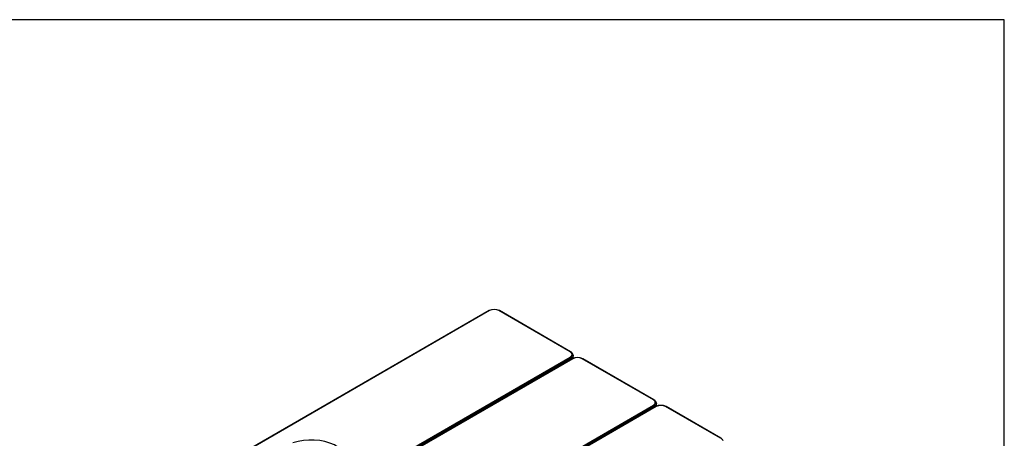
# Model space of a CAD drawing. Header units: millimetres. Extents: x 0 to 287, y 0 to 200.
# Tile 47 of 47: x 191 to 287, y 159 to 200. Entities that reach past the tile are written whole.
import ezdxf

# ---------------------------------------------------------------- set-up
doc = ezdxf.new("R2010")
doc.units = ezdxf.units.MM
for name, color, linetype in [('130.652_BW4C_CTM', 7, 'Continuous'), ('Marges', 7, 'Continuous'), ('Standard', 7, 'Continuous')]:
    doc.layers.add(name, color=color, linetype=linetype)

# ---------------------------------------------------------------- blocks, each defined once
blk = doc.blocks.new('SE3')
at = {"layer": '130.652_BW4C_CTM', "color": 7, "linetype": 'Continuous'}
for p, q in [((236.891, 171.711), (208.55, 155.348)), ((236.941, 171.706), (208.6, 155.343)), ((244.776, 167.709), (237.853, 171.706)), ((244.826, 167.714), (237.903, 171.711)), ((216.434, 150.82), (244.776, 167.183)), ((244.847, 167.063), (216.505, 150.7)), ((244.988, 167.037), (216.646, 150.673)), ((245.038, 167.032), (216.696, 150.668)), ((244.853, 166.959), (244.847, 167.063)), ((245.083, 167.073), (245.064, 167.384)), ((252.872, 163.035), (245.949, 167.032)), ((252.922, 163.039), (245.999, 167.037)), ((224.531, 146.145), (252.872, 162.508)), ((252.943, 162.389), (224.601, 146.025)), ((253.096, 162.377), (224.754, 146.014)), ((253.146, 162.372), (224.804, 146.009)), ((252.949, 162.292), (252.943, 162.389)), ((253.179, 162.409), (253.161, 162.709)), ((259.39, 159.293), (254.058, 162.372)), ((259.44, 159.298), (254.108, 162.377))]:
    blk.add_line(p, q, dxfattribs=at)
for centre, radius, start, end in [((237.397, 170.726), 1.107, 62.81248, 117.18752), ((237.397, 170.811), 1.005, 63.01814, 116.98185), ((244.634, 167.324), 0.435, 7.81015, 63.74242), ((245.493, 166.052), 1.107, 62.81248, 117.18752), ((245.493, 166.136), 1.005, 63.01814, 116.98185), ((252.73, 162.65), 0.435, 7.81015, 63.74242), ((253.602, 161.394), 1.105, 62.762, 117.23799)]:
    blk.add_arc(centre, radius, start, end, dxfattribs=at)
for centre, major_axis, ratio, start_param, end_param in [((236.941, 171.624), (0.05, -0.0866), 0.57735, 2.356195, 3.141593), ((237.853, 171.624), (-0.05, -0.0866), 0.57735, 3.141593, 3.926991), ((244.776, 167.627), (-0.05, -0.0866), 0.57735, 3.141042, 3.926991), ((244.776, 167.101), (0.05, -0.0866), 0.57735, 0.820305, 2.356195), ((245.038, 166.95), (0.05, -0.0866), 0.57735, 2.356195, 3.141593), ((245.949, 166.95), (-0.05, -0.0866), 0.57735, 3.141593, 3.926991), ((252.872, 162.953), (-0.05, -0.0866), 0.57735, 3.141042, 3.926991), ((252.872, 162.427), (0.05, -0.0866), 0.57735, 0.820305, 2.356195), ((253.146, 162.29), (0.05, -0.0866), 0.57735, 2.356195, 3.141593), ((253.602, 162.108), (0.645, 0), 0.578054, 0.786007, 2.355585), ((254.058, 162.29), (-0.05, -0.0866), 0.57735, 3.141593, 3.926991), ((219.602, 157.172), (-3.396, 0), 0.57735, 2.716357, 5.264413), ((259.39, 159.212), (-0.05, -0.0866), 0.57735, 3.141031, 3.926991)]:
    blk.add_ellipse(centre, major_axis=major_axis, ratio=ratio, start_param=start_param, end_param=end_param, dxfattribs=at)
for points, degree, knots in [([(244.776, 167.183), (244.821, 167.209), (244.856, 167.239), (244.891, 167.269), (244.916, 167.303), (244.94, 167.337), (244.952, 167.373), (244.965, 167.409), (244.965, 167.446), (244.965, 167.482), (244.952, 167.518), (244.94, 167.554), (244.916, 167.588), (244.892, 167.622), (244.856, 167.653), (244.821, 167.683), (244.776, 167.709)], 2, [0, 0, 0, 0.125, 0.125, 0.25, 0.25, 0.375, 0.375, 0.5, 0.5, 0.625, 0.625, 0.75, 0.75, 0.875, 0.875, 1, 1, 1]), ([(245.065, 167.369), (245.065, 167.364), (245.064, 167.354), (245.063, 167.339), (245.061, 167.325), (245.058, 167.31), (245.054, 167.295), (245.049, 167.281), (245.044, 167.267), (245.037, 167.252), (245.03, 167.238), (245.022, 167.224), (245.013, 167.21), (245.003, 167.197), (244.993, 167.183), (244.981, 167.17), (244.969, 167.157), (244.956, 167.144), (244.943, 167.132), (244.929, 167.12), (244.914, 167.108), (244.898, 167.096), (244.881, 167.085), (244.864, 167.074), (244.853, 167.067), (244.847, 167.063)], 3, [0.5, 0.5, 0.5, 0.5, 0.5217358, 0.5434717, 0.5652076, 0.5869437, 0.6086799, 0.6304163, 0.6521529, 0.6738898, 0.695627, 0.7173645, 0.7391024, 0.7608407, 0.7825794, 0.8043187, 0.8260585, 0.8477988, 0.8695397, 0.8912813, 0.9130235, 0.9347665, 0.9565102, 0.9782547, 1, 1, 1, 1]), ([(252.872, 162.508), (252.917, 162.534), (252.953, 162.565), (252.988, 162.595), (253.012, 162.629), (253.036, 162.663), (253.049, 162.699), (253.061, 162.735), (253.061, 162.771), (253.061, 162.808), (253.049, 162.844), (253.036, 162.88), (253.012, 162.914), (252.988, 162.948), (252.953, 162.978), (252.917, 163.009), (252.872, 163.035)], 2, [0, 0, 0, 0.125, 0.125, 0.25, 0.25, 0.375, 0.375, 0.5, 0.5, 0.625, 0.625, 0.75, 0.75, 0.875, 0.875, 1, 1, 1]), ([(253.161, 162.694), (253.161, 162.689), (253.161, 162.679), (253.16, 162.665), (253.157, 162.65), (253.154, 162.636), (253.15, 162.621), (253.146, 162.607), (253.14, 162.592), (253.134, 162.578), (253.126, 162.564), (253.118, 162.55), (253.109, 162.536), (253.1, 162.522), (253.089, 162.509), (253.078, 162.496), (253.066, 162.483), (253.053, 162.47), (253.039, 162.457), (253.025, 162.445), (253.01, 162.433), (252.994, 162.422), (252.978, 162.41), (252.961, 162.399), (252.949, 162.392), (252.943, 162.389)], 3, [0.5, 0.5, 0.5, 0.5, 0.5217358, 0.5434717, 0.5652076, 0.5869437, 0.6086799, 0.6304163, 0.6521529, 0.6738898, 0.695627, 0.7173645, 0.7391024, 0.7608407, 0.7825794, 0.8043187, 0.8260585, 0.8477988, 0.8695397, 0.8912813, 0.9130235, 0.9347665, 0.9565102, 0.9782547, 1, 1, 1, 1]), ([(259.664, 159.033), (259.662, 159.043), (259.655, 159.081), (259.613, 159.151), (259.539, 159.233), (259.477, 159.275), (259.44, 159.298)], 3, [0, 0, 0, 0, 0.090755, 0.397046, 0.700608, 1, 1, 1, 1])]:
    blk.add_open_spline(points, degree=degree, knots=knots, dxfattribs=at)

msp = doc.modelspace()

# ---------------------------------------------------------------- linework, layer by layer
at = {"layer": 'Marges', "color": 7, "linetype": 'Continuous'}
for p, q in [((287, 200), (10, 200)), ((287, 10), (287, 200))]:
    msp.add_line(p, q, dxfattribs=at)

# ---------------------------------------------------------------- block references
at = {"layer": 'Standard'}
msp.add_blockref('SE3', (0, 0), dxfattribs=at)

doc.saveas('drawing.dxf')
